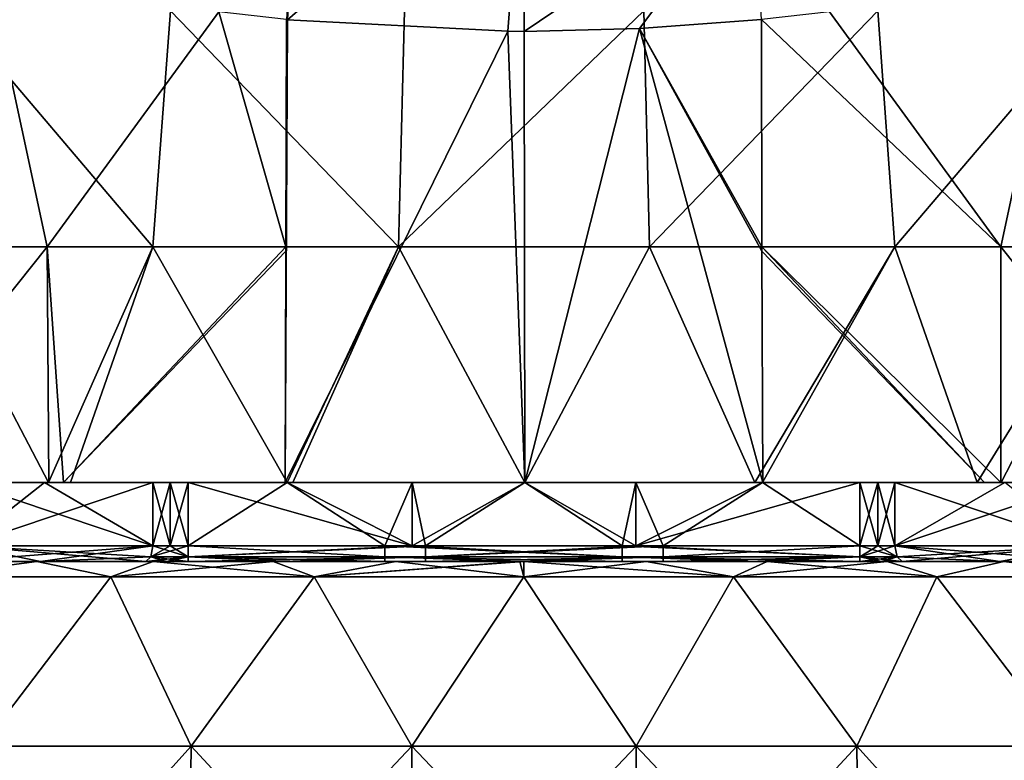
# Model space of a CAD drawing. Header units: millimetres. Extents: x -71 to 126, y -35 to 75.
# Tile 153 of 178: x 46 to 58, y 28 to 37. Entities that reach past the tile are written whole.
import ezdxf

# ---------------------------------------------------------------- set-up
doc = ezdxf.new("R2010")
doc.units = ezdxf.units.MM
doc.header["$LTSCALE"] = 52.536866
for name, color, linetype in [('102', 7, 'CONTINUOUS'), ('103', 7, 'CONTINUOUS'), ('105', 7, 'CONTINUOUS'), ('59', 7, 'CONTINUOUS'), ('60', 7, 'CONTINUOUS'), ('61', 7, 'CONTINUOUS'), ('62', 7, 'CONTINUOUS'), ('63', 7, 'CONTINUOUS'), ('64', 7, 'CONTINUOUS'), ('65', 7, 'CONTINUOUS'), ('66', 7, 'CONTINUOUS'), ('67', 7, 'CONTINUOUS'), ('68', 7, 'CONTINUOUS'), ('69', 7, 'CONTINUOUS'), ('70', 7, 'CONTINUOUS'), ('71', 7, 'CONTINUOUS'), ('72', 7, 'CONTINUOUS'), ('73', 7, 'CONTINUOUS'), ('74', 7, 'CONTINUOUS'), ('75', 7, 'CONTINUOUS'), ('76', 7, 'CONTINUOUS'), ('77', 7, 'CONTINUOUS'), ('78', 7, 'CONTINUOUS'), ('79', 7, 'CONTINUOUS'), ('80', 7, 'CONTINUOUS')]:
    doc.layers.add(name, color=color, linetype=linetype)

msp = doc.modelspace()

# ---------------------------------------------------------------- linework, layer by layer
at = {"layer": '102', "linetype": 'Continuous'}
for points in [[(42.965, 31.427, -11.974), (43.681, 31.427, -12.482), (46.005, 31.427, -11.11), (42.965, 31.427, -11.974)], [(42.965, 31.427, -11.974), (46.005, 31.427, -11.11), (43.002, 31.427, -9.74), (42.965, 31.427, -11.974)], [(45.996, 31.427, 13.746), (43.6, 31.427, 12.427), (42.966, 31.427, 11.975), (45.996, 31.427, 13.746)], [(45.996, 31.427, 13.746), (42.966, 31.427, 11.975), (46.005, 31.427, 11.114), (45.996, 31.427, 13.746)], [(42.966, 31.427, 11.975), (43.002, 31.427, 9.743), (46.005, 31.427, 11.114), (42.966, 31.427, 11.975)], [(45.943, 31.427, -8.576), (44.922, 31.427, -7.755), (43.002, 31.427, -9.74), (45.943, 31.427, -8.576)], [(46.005, 31.427, -11.11), (45.943, 31.427, -8.576), (43.002, 31.427, -9.74), (46.005, 31.427, -11.11)], [(44.922, 31.427, 7.755), (45.943, 31.427, 8.576), (43.002, 31.427, 7.555), (44.922, 31.427, 7.755)], [(45.943, 31.427, 8.576), (43.002, 31.427, 9.743), (43.002, 31.427, 7.555), (45.943, 31.427, 8.576)], [(43.002, 31.427, 9.743), (45.943, 31.427, 8.576), (46.005, 31.427, 11.114), (43.002, 31.427, 9.743)], [(43.681, 31.427, -12.482), (45.992, 31.427, -13.744), (46.005, 31.427, -11.11), (43.681, 31.427, -12.482)], [(47.311, 31.427, -9.395), (45.943, 31.427, -8.576), (46.005, 31.427, -11.11), (47.311, 31.427, -9.395)], [(45.943, 31.427, 8.576), (47.311, 31.427, 9.395), (46.005, 31.427, 11.114), (45.943, 31.427, 8.576)], [(45.992, 31.427, -13.744), (46.271, 31.427, -13.863), (49.008, 31.427, -12.096), (45.992, 31.427, -13.744)], [(45.992, 31.427, -13.744), (49.008, 31.427, -12.096), (46.005, 31.427, -11.11), (45.992, 31.427, -13.744)], [(46.181, 31.427, 13.825), (45.996, 31.427, 13.746), (48.982, 31.427, 14.693), (46.181, 31.427, 13.825)], [(45.996, 31.427, 13.746), (46.005, 31.427, 11.114), (49.008, 31.427, 12.098), (45.996, 31.427, 13.746)], [(48.982, 31.427, 14.693), (45.996, 31.427, 13.746), (49.008, 31.427, 12.098), (48.982, 31.427, 14.693)], [(49.008, 31.427, -9.5), (47.757, 31.427, -9.5), (46.005, 31.427, -11.11), (49.008, 31.427, -9.5)], [(49.008, 31.427, -12.096), (49.008, 31.427, -9.5), (46.005, 31.427, -11.11), (49.008, 31.427, -12.096)], [(47.757, 31.427, -9.5), (47.528, 31.427, -9.473), (46.005, 31.427, -11.11), (47.757, 31.427, -9.5)], [(47.528, 31.427, -9.473), (47.311, 31.427, -9.395), (46.005, 31.427, -11.11), (47.528, 31.427, -9.473)], [(47.311, 31.427, 9.395), (47.528, 31.427, 9.473), (46.005, 31.427, 11.114), (47.311, 31.427, 9.395)], [(47.528, 31.427, 9.473), (47.757, 31.427, 9.5), (46.005, 31.427, 11.114), (47.528, 31.427, 9.473)], [(46.005, 31.427, 11.114), (47.757, 31.427, 9.5), (49.008, 31.427, 12.098), (46.005, 31.427, 11.114)], [(46.271, 31.427, -13.863), (49.006, 31.427, -14.698), (49.008, 31.427, -12.096), (46.271, 31.427, -13.863)], [(47.757, 31.427, 9.5), (49.008, 31.427, 9.5), (49.008, 31.427, 12.098), (47.757, 31.427, 9.5)], [(48.982, 31.427, 14.693), (49.008, 31.427, 12.098), (52.011, 31.427, 12.249), (48.982, 31.427, 14.693)], [(52.011, 31.427, 15), (48.982, 31.427, 14.693), (52.011, 31.427, 12.249), (52.011, 31.427, 15)], [(49.006, 31.427, -14.698), (49.081, 31.427, -14.713), (52.011, 31.427, -12.249), (49.006, 31.427, -14.698)], [(49.006, 31.427, -14.698), (52.011, 31.427, -12.249), (49.008, 31.427, -12.096), (49.006, 31.427, -14.698)], [(52.011, 31.427, -9.5), (50.586, 31.427, -9.5), (49.008, 31.427, -12.096), (52.011, 31.427, -9.5)], [(52.011, 31.427, -12.249), (52.011, 31.427, -9.5), (49.008, 31.427, -12.096), (52.011, 31.427, -12.249)], [(50.586, 31.427, -9.5), (49.008, 31.427, -9.5), (49.008, 31.427, -12.096), (50.586, 31.427, -9.5)], [(49.008, 31.427, 9.5), (50.586, 31.427, 9.5), (52.011, 31.427, 12.249), (49.008, 31.427, 9.5)], [(49.008, 31.427, 12.098), (49.008, 31.427, 9.5), (52.011, 31.427, 12.249), (49.008, 31.427, 12.098)], [(49.081, 31.427, -14.713), (52.011, 31.427, -15), (52.011, 31.427, -12.249), (49.081, 31.427, -14.713)], [(50.586, 31.427, 9.5), (52.011, 31.427, 9.5), (52.011, 31.427, 12.249), (50.586, 31.427, 9.5)], [(55.014, 31.427, -9.5), (53.414, 31.427, -9.5), (52.011, 31.427, -12.249), (55.014, 31.427, -9.5)], [(55.014, 31.427, -12.092), (55.014, 31.427, -9.5), (52.011, 31.427, -12.249), (55.014, 31.427, -12.092)], [(53.414, 31.427, -9.5), (52.011, 31.427, -9.5), (52.011, 31.427, -12.249), (53.414, 31.427, -9.5)], [(52.011, 31.427, 9.5), (53.414, 31.427, 9.5), (55.014, 31.427, 12.097), (52.011, 31.427, 9.5)], [(52.011, 31.427, 9.5), (55.014, 31.427, 12.097), (52.011, 31.427, 12.249), (52.011, 31.427, 9.5)], [(52.011, 31.427, -15), (54.919, 31.427, -14.713), (55.016, 31.427, -14.693), (52.011, 31.427, -15)], [(52.011, 31.427, -15), (55.016, 31.427, -14.693), (52.011, 31.427, -12.249), (52.011, 31.427, -15)], [(55.016, 31.427, -14.693), (55.014, 31.427, -12.092), (52.011, 31.427, -12.249), (55.016, 31.427, -14.693)], [(55.014, 31.427, 12.097), (55.018, 31.427, 14.693), (52.011, 31.427, 12.249), (55.014, 31.427, 12.097)], [(55.018, 31.427, 14.693), (52.011, 31.427, 15), (52.011, 31.427, 12.249), (55.018, 31.427, 14.693)], [(53.414, 31.427, 9.5), (55.014, 31.427, 9.5), (55.014, 31.427, 12.097), (53.414, 31.427, 9.5)], [(56.243, 31.427, -9.5), (55.014, 31.427, -9.5), (55.014, 31.427, -12.092), (56.243, 31.427, -9.5)], [(58.017, 31.427, -11.096), (56.243, 31.427, -9.5), (55.014, 31.427, -12.092), (58.017, 31.427, -11.096)], [(55.014, 31.427, 9.5), (56.243, 31.427, 9.5), (58.017, 31.427, 11.101), (55.014, 31.427, 9.5)], [(55.014, 31.427, 9.5), (58.017, 31.427, 11.101), (55.014, 31.427, 12.097), (55.014, 31.427, 9.5)], [(57.819, 31.427, 13.825), (55.018, 31.427, 14.693), (55.014, 31.427, 12.097), (57.819, 31.427, 13.825)], [(55.016, 31.427, -14.693), (58.03, 31.427, -13.734), (55.014, 31.427, -12.092), (55.016, 31.427, -14.693)], [(58.03, 31.427, -13.734), (58.017, 31.427, -11.096), (55.014, 31.427, -12.092), (58.03, 31.427, -13.734)], [(58.026, 31.427, 13.736), (57.819, 31.427, 13.825), (55.014, 31.427, 12.097), (58.026, 31.427, 13.736)], [(58.017, 31.427, 11.101), (58.026, 31.427, 13.736), (55.014, 31.427, 12.097), (58.017, 31.427, 11.101)], [(55.016, 31.427, -14.693), (57.729, 31.427, -13.863), (58.03, 31.427, -13.734), (55.016, 31.427, -14.693)], [(56.472, 31.427, -9.473), (56.243, 31.427, -9.5), (58.017, 31.427, -11.096), (56.472, 31.427, -9.473)], [(56.243, 31.427, 9.5), (56.472, 31.427, 9.473), (58.017, 31.427, 11.101), (56.243, 31.427, 9.5)], [(56.472, 31.427, 9.473), (56.689, 31.427, 9.395), (58.017, 31.427, 11.101), (56.472, 31.427, 9.473)], [(56.689, 31.427, -9.395), (56.472, 31.427, -9.473), (58.017, 31.427, -11.096), (56.689, 31.427, -9.395)], [(56.689, 31.427, 9.395), (58.078, 31.427, 8.561), (58.017, 31.427, 11.101), (56.689, 31.427, 9.395)], [(58.078, 31.427, -8.561), (56.689, 31.427, -9.395), (58.017, 31.427, -11.096), (58.078, 31.427, -8.561)], [(58.017, 31.427, 11.101), (58.078, 31.427, 8.561), (61.02, 31.427, 9.715), (58.017, 31.427, 11.101)], [(61.02, 31.427, -9.712), (58.078, 31.427, -8.561), (58.017, 31.427, -11.096), (61.02, 31.427, -9.712)], [(58.03, 31.427, -13.734), (61.057, 31.427, -11.957), (58.017, 31.427, -11.096), (58.03, 31.427, -13.734)], [(61.057, 31.427, -11.957), (61.02, 31.427, -9.712), (58.017, 31.427, -11.096), (61.057, 31.427, -11.957)], [(61.056, 31.427, 11.958), (60.4, 31.427, 12.427), (58.017, 31.427, 11.101), (61.056, 31.427, 11.958)], [(61.056, 31.427, 11.958), (58.017, 31.427, 11.101), (61.02, 31.427, 9.715), (61.056, 31.427, 11.958)], [(60.4, 31.427, 12.427), (58.026, 31.427, 13.736), (58.017, 31.427, 11.101), (60.4, 31.427, 12.427)], [(58.03, 31.427, -13.734), (60.319, 31.427, -12.482), (61.057, 31.427, -11.957), (58.03, 31.427, -13.734)]]:
    msp.add_3dface(points, dxfattribs=at)
at = {"layer": '103', "linetype": 'Continuous'}
for points in [[(48.992, 34.352, 14.329), (48.982, 31.427, 14.693), (49.012, 37.275, 13.966), (48.992, 34.352, 14.329)], [(49.012, 37.275, 13.966), (48.982, 31.427, 14.693), (51.798, 37.129, 14.298), (49.012, 37.275, 13.966)], [(49, 37.277, 13.963), (48.992, 34.405, 14.322), (49.012, 37.275, 13.966), (49, 37.277, 13.963)], [(48.992, 34.405, 14.322), (48.992, 34.352, 14.329), (49.012, 37.275, 13.966), (48.992, 34.405, 14.322)], [(55.008, 34.405, 14.322), (55, 37.277, 13.963), (53.46, 37.164, 14.221), (55.008, 34.405, 14.322)], [(48.982, 31.427, 14.693), (52.011, 31.427, 15), (51.798, 37.129, 14.298), (48.982, 31.427, 14.693)], [(51.798, 37.129, 14.298), (52.011, 31.427, 15), (52.004, 37.128, 14.3), (51.798, 37.129, 14.298)], [(52.004, 37.128, 14.3), (52.011, 31.427, 15), (53.46, 37.164, 14.221), (52.004, 37.128, 14.3)], [(52.011, 31.427, 15), (55.018, 31.427, 14.693), (53.46, 37.164, 14.221), (52.011, 31.427, 15)], [(55.018, 31.427, 14.693), (55.008, 34.352, 14.329), (53.46, 37.164, 14.221), (55.018, 31.427, 14.693)], [(55.008, 34.352, 14.329), (55.008, 34.405, 14.322), (53.46, 37.164, 14.221), (55.008, 34.352, 14.329)]]:
    msp.add_3dface(points, dxfattribs=at)
at = {"layer": '105', "linetype": 'Continuous'}
for points in [[(49.012, 37.275, 13.966), (51.798, 37.129, 14.298), (52.008, 39.877, 14.744), (49.012, 37.275, 13.966)], [(49.012, 37.275, 13.966), (52.008, 39.877, 14.744), (49.103, 39.081, 14.097), (49.012, 37.275, 13.966)], [(51.798, 37.129, 14.298), (52.004, 37.128, 14.3), (52.008, 39.877, 14.744), (51.798, 37.129, 14.298)], [(52.008, 39.877, 14.744), (52.004, 37.128, 14.3), (54.897, 39.081, 14.097), (52.008, 39.877, 14.744)], [(49, 37.277, 13.963), (49.012, 37.275, 13.966), (49.103, 39.081, 14.097), (49, 37.277, 13.963)], [(52.004, 37.128, 14.3), (53.46, 37.164, 14.221), (54.897, 39.081, 14.097), (52.004, 37.128, 14.3)], [(53.46, 37.164, 14.221), (55, 37.277, 13.963), (54.897, 39.081, 14.097), (53.46, 37.164, 14.221)]]:
    msp.add_3dface(points, dxfattribs=at)
at = {"layer": '59', "linetype": 'Continuous'}
for points in [[(42.865, 30.427, -11.973), (42.943, 30.427, -9.807), (45.946, 30.427, -11.068), (42.865, 30.427, -11.973)], [(44.469, 30.427, -13.041), (42.865, 30.427, -11.973), (45.846, 30.427, -13.745), (44.469, 30.427, -13.041)], [(45.846, 30.427, -13.745), (42.865, 30.427, -11.973), (45.946, 30.427, -11.068), (45.846, 30.427, -13.745)], [(42.943, 30.427, 9.807), (42.865, 30.427, 11.973), (45.946, 30.427, 11.068), (42.943, 30.427, 9.807)], [(45.946, 30.427, 11.068), (42.865, 30.427, 11.973), (44.469, 30.427, 13.041), (45.946, 30.427, 11.068)], [(42.943, 30.427, -9.807), (42.943, 30.427, -7.744), (45.889, 30.427, -8.783), (42.943, 30.427, -9.807)], [(45.946, 30.427, -11.068), (42.943, 30.427, -9.807), (45.889, 30.427, -8.783), (45.946, 30.427, -11.068)], [(45.889, 30.427, -8.783), (42.943, 30.427, -7.744), (44.787, 30.427, -7.903), (45.889, 30.427, -8.783)], [(42.943, 30.427, 9.807), (45.946, 30.427, 11.068), (45.889, 30.427, 8.783), (42.943, 30.427, 9.807)], [(42.943, 30.427, 9.807), (45.889, 30.427, 8.783), (44.787, 30.427, 7.903), (42.943, 30.427, 9.807)], [(45.846, 30.427, 13.745), (45.946, 30.427, 11.068), (44.469, 30.427, 13.041), (45.846, 30.427, 13.745)], [(45.846, 30.427, -13.745), (45.946, 30.427, -11.068), (48.949, 30.427, -11.971), (45.846, 30.427, -13.745)], [(47.313, 30.427, -14.312), (45.846, 30.427, -13.745), (48.83, 30.427, -14.722), (47.313, 30.427, -14.312)], [(48.83, 30.427, -14.722), (45.846, 30.427, -13.745), (48.949, 30.427, -11.971), (48.83, 30.427, -14.722)], [(48.83, 30.427, 14.722), (48.949, 30.427, 11.971), (45.846, 30.427, 13.745), (48.83, 30.427, 14.722)], [(47.313, 30.427, 14.312), (48.83, 30.427, 14.722), (45.846, 30.427, 13.745), (47.313, 30.427, 14.312)], [(45.846, 30.427, 13.745), (48.949, 30.427, 11.971), (45.946, 30.427, 11.068), (45.846, 30.427, 13.745)], [(45.946, 30.427, -11.068), (45.889, 30.427, -8.783), (47.221, 30.427, -9.574), (45.946, 30.427, -11.068)], [(45.889, 30.427, 8.783), (45.946, 30.427, 11.068), (47.221, 30.427, 9.574), (45.889, 30.427, 8.783)], [(48.949, 30.427, -11.971), (45.946, 30.427, -11.068), (47.757, 30.427, -9.7), (48.949, 30.427, -11.971)], [(47.757, 30.427, -9.7), (45.946, 30.427, -11.068), (47.482, 30.427, -9.668), (47.757, 30.427, -9.7)], [(47.482, 30.427, -9.668), (45.946, 30.427, -11.068), (47.221, 30.427, -9.574), (47.482, 30.427, -9.668)], [(48.949, 30.427, 11.971), (48.949, 30.427, 9.7), (45.946, 30.427, 11.068), (48.949, 30.427, 11.971)], [(45.946, 30.427, 11.068), (48.949, 30.427, 9.7), (47.757, 30.427, 9.7), (45.946, 30.427, 11.068)], [(47.221, 30.427, 9.574), (45.946, 30.427, 11.068), (47.482, 30.427, 9.668), (47.221, 30.427, 9.574)], [(47.482, 30.427, 9.668), (45.946, 30.427, 11.068), (47.757, 30.427, 9.7), (47.482, 30.427, 9.668)], [(48.949, 30.427, -9.7), (48.949, 30.427, -11.971), (47.757, 30.427, -9.7), (48.949, 30.427, -9.7)], [(48.83, 30.427, -14.722), (48.949, 30.427, -11.971), (51.952, 30.427, -12.373), (48.83, 30.427, -14.722)], [(50.38, 30.427, -14.972), (48.83, 30.427, -14.722), (51.95, 30.427, -15.06), (50.38, 30.427, -14.972)], [(51.95, 30.427, -15.06), (48.83, 30.427, -14.722), (51.952, 30.427, -12.373), (51.95, 30.427, -15.06)], [(50.38, 30.427, 14.972), (51.952, 30.427, 12.373), (48.83, 30.427, 14.722), (50.38, 30.427, 14.972)], [(48.83, 30.427, 14.722), (51.952, 30.427, 12.373), (48.949, 30.427, 11.971), (48.83, 30.427, 14.722)], [(48.949, 30.427, -11.971), (48.949, 30.427, -9.7), (51.952, 30.427, -12.373), (48.949, 30.427, -11.971)], [(51.952, 30.427, -12.373), (48.949, 30.427, -9.7), (50.24, 30.427, -9.7), (51.952, 30.427, -12.373)], [(51.952, 30.427, 12.373), (51.952, 30.427, 9.7), (48.949, 30.427, 11.971), (51.952, 30.427, 12.373)], [(48.949, 30.427, 11.971), (51.952, 30.427, 9.7), (50.757, 30.427, 9.7), (48.949, 30.427, 11.971)], [(48.949, 30.427, 9.7), (48.949, 30.427, 11.971), (50.757, 30.427, 9.7), (48.949, 30.427, 9.7)], [(51.952, 30.427, -9.7), (51.952, 30.427, -12.373), (50.24, 30.427, -9.7), (51.952, 30.427, -9.7)], [(51.95, 30.427, 15.06), (51.952, 30.427, 12.373), (50.38, 30.427, 14.972), (51.95, 30.427, 15.06)], [(51.95, 30.427, -15.06), (51.952, 30.427, -12.373), (53.545, 30.427, -14.98), (51.95, 30.427, -15.06)], [(52, 30.427, -15.06), (51.95, 30.427, -15.06), (53.545, 30.427, -14.98), (52, 30.427, -15.06)], [(53.545, 30.427, 14.98), (55.073, 30.427, 14.743), (51.95, 30.427, 15.06), (53.545, 30.427, 14.98)], [(51.95, 30.427, 15.06), (55.073, 30.427, 14.743), (51.952, 30.427, 12.373), (51.95, 30.427, 15.06)], [(52, 30.427, 15.06), (53.545, 30.427, 14.98), (51.95, 30.427, 15.06), (52, 30.427, 15.06)], [(51.952, 30.427, -12.373), (51.952, 30.427, -9.7), (54.955, 30.427, -11.984), (51.952, 30.427, -12.373)], [(53.545, 30.427, -14.98), (51.952, 30.427, -12.373), (55.073, 30.427, -14.743), (53.545, 30.427, -14.98)], [(55.073, 30.427, -14.743), (51.952, 30.427, -12.373), (54.955, 30.427, -11.984), (55.073, 30.427, -14.743)], [(54.955, 30.427, -11.984), (51.952, 30.427, -9.7), (53.243, 30.427, -9.7), (54.955, 30.427, -11.984)], [(55.073, 30.427, 14.743), (54.955, 30.427, 11.984), (51.952, 30.427, 12.373), (55.073, 30.427, 14.743)], [(54.955, 30.427, 11.984), (54.955, 30.427, 9.7), (51.952, 30.427, 12.373), (54.955, 30.427, 11.984)], [(51.952, 30.427, 12.373), (54.955, 30.427, 9.7), (53.76, 30.427, 9.7), (51.952, 30.427, 12.373)], [(51.952, 30.427, 9.7), (51.952, 30.427, 12.373), (53.76, 30.427, 9.7), (51.952, 30.427, 9.7)], [(54.955, 30.427, -9.7), (54.955, 30.427, -11.984), (53.243, 30.427, -9.7), (54.955, 30.427, -9.7)], [(55.073, 30.427, -14.743), (54.955, 30.427, -11.984), (58.063, 30.427, -13.785), (55.073, 30.427, -14.743)], [(54.955, 30.427, -11.984), (54.955, 30.427, -9.7), (57.958, 30.427, -11.113), (54.955, 30.427, -11.984)], [(58.063, 30.427, -13.785), (54.955, 30.427, -11.984), (57.958, 30.427, -11.113), (58.063, 30.427, -13.785)], [(57.958, 30.427, -11.113), (54.955, 30.427, -9.7), (56.243, 30.427, -9.7), (57.958, 30.427, -11.113)], [(58.063, 30.427, 13.785), (57.958, 30.427, 11.113), (54.955, 30.427, 11.984), (58.063, 30.427, 13.785)], [(55.073, 30.427, 14.743), (58.063, 30.427, 13.785), (54.955, 30.427, 11.984), (55.073, 30.427, 14.743)], [(54.955, 30.427, 11.984), (57.958, 30.427, 11.113), (56.243, 30.427, 9.7), (54.955, 30.427, 11.984)], [(54.955, 30.427, 9.7), (54.955, 30.427, 11.984), (56.243, 30.427, 9.7), (54.955, 30.427, 9.7)], [(56.592, 30.427, -14.342), (55.073, 30.427, -14.743), (58.063, 30.427, -13.785), (56.592, 30.427, -14.342)], [(56.592, 30.427, 14.342), (58.063, 30.427, 13.785), (55.073, 30.427, 14.743), (56.592, 30.427, 14.342)], [(56.518, 30.427, -9.668), (57.958, 30.427, -11.113), (56.243, 30.427, -9.7), (56.518, 30.427, -9.668)], [(56.243, 30.427, 9.7), (57.958, 30.427, 11.113), (56.518, 30.427, 9.668), (56.243, 30.427, 9.7)], [(56.779, 30.427, -9.574), (57.958, 30.427, -11.113), (56.518, 30.427, -9.668), (56.779, 30.427, -9.574)], [(56.518, 30.427, 9.668), (57.958, 30.427, 11.113), (56.779, 30.427, 9.574), (56.518, 30.427, 9.668)], [(58.016, 30.427, -8.849), (57.958, 30.427, -11.113), (56.779, 30.427, -9.574), (58.016, 30.427, -8.849)], [(57.958, 30.427, 11.113), (58.016, 30.427, 8.849), (56.779, 30.427, 9.574), (57.958, 30.427, 11.113)], [(58.063, 30.427, -13.785), (57.958, 30.427, -11.113), (59.531, 30.427, -13.041), (58.063, 30.427, -13.785)], [(57.958, 30.427, -11.113), (58.016, 30.427, -8.849), (60.961, 30.427, -9.894), (57.958, 30.427, -11.113)], [(59.531, 30.427, -13.041), (57.958, 30.427, -11.113), (61.039, 30.427, -12.045), (59.531, 30.427, -13.041)], [(61.039, 30.427, -12.045), (57.958, 30.427, -11.113), (60.961, 30.427, -9.894), (61.039, 30.427, -12.045)], [(61.039, 30.427, 12.045), (60.961, 30.427, 9.894), (57.958, 30.427, 11.113), (61.039, 30.427, 12.045)], [(58.063, 30.427, 13.785), (61.039, 30.427, 12.045), (57.958, 30.427, 11.113), (58.063, 30.427, 13.785)], [(57.958, 30.427, 11.113), (60.961, 30.427, 9.894), (58.016, 30.427, 8.849), (57.958, 30.427, 11.113)], [(60.961, 30.427, -9.894), (58.016, 30.427, -8.849), (59.213, 30.427, -7.903), (60.961, 30.427, -9.894)], [(60.961, 30.427, 9.894), (60.961, 30.427, 7.845), (58.016, 30.427, 8.849), (60.961, 30.427, 9.894)], [(58.016, 30.427, 8.849), (60.961, 30.427, 7.845), (59.213, 30.427, 7.903), (58.016, 30.427, 8.849)], [(59.531, 30.427, 13.041), (61.039, 30.427, 12.045), (58.063, 30.427, 13.785), (59.531, 30.427, 13.041)]]:
    msp.add_3dface(points, dxfattribs=at)
at = {"layer": '60', "linetype": 'Continuous'}
for points in [[(46.781, 30.237, 14.339), (44.37, 30.237, 13.215), (45.151, 28.094, 13.754), (46.781, 30.237, 14.339)], [(47.795, 28.094, 14.779), (46.781, 30.237, 14.339), (45.151, 28.094, 13.754), (47.795, 28.094, 14.779)], [(49.35, 30.237, 15.028), (46.781, 30.237, 14.339), (47.795, 28.094, 14.779), (49.35, 30.237, 15.028)], [(50.582, 28.094, 15.3), (49.35, 30.237, 15.028), (47.795, 28.094, 14.779), (50.582, 28.094, 15.3)], [(52, 30.237, 15.259), (49.35, 30.237, 15.028), (50.582, 28.094, 15.3), (52, 30.237, 15.259)], [(53.418, 28.094, 15.3), (52, 30.237, 15.259), (50.582, 28.094, 15.3), (53.418, 28.094, 15.3)], [(54.65, 30.237, 15.028), (52, 30.237, 15.259), (53.418, 28.094, 15.3), (54.65, 30.237, 15.028)], [(56.205, 28.094, 14.779), (54.65, 30.237, 15.028), (53.418, 28.094, 15.3), (56.205, 28.094, 14.779)], [(57.219, 30.237, 14.339), (54.65, 30.237, 15.028), (56.205, 28.094, 14.779), (57.219, 30.237, 14.339)], [(58.849, 28.094, 13.754), (57.219, 30.237, 14.339), (56.205, 28.094, 14.779), (58.849, 28.094, 13.754)], [(59.63, 30.237, 13.215), (57.219, 30.237, 14.339), (58.849, 28.094, 13.754), (59.63, 30.237, 13.215)], [(47.755, 25.094, 14.921), (45.151, 28.094, 13.754), (45.085, 25.094, 13.887), (47.755, 25.094, 14.921)], [(47.795, 28.094, 14.779), (45.151, 28.094, 13.754), (47.755, 25.094, 14.921), (47.795, 28.094, 14.779)], [(50.569, 25.094, 15.447), (47.795, 28.094, 14.779), (47.755, 25.094, 14.921), (50.569, 25.094, 15.447)], [(50.582, 28.094, 15.3), (47.795, 28.094, 14.779), (50.569, 25.094, 15.447), (50.582, 28.094, 15.3)], [(53.431, 25.094, 15.447), (50.582, 28.094, 15.3), (50.569, 25.094, 15.447), (53.431, 25.094, 15.447)], [(53.418, 28.094, 15.3), (50.582, 28.094, 15.3), (53.431, 25.094, 15.447), (53.418, 28.094, 15.3)], [(56.205, 28.094, 14.779), (53.418, 28.094, 15.3), (56.245, 25.094, 14.921), (56.205, 28.094, 14.779)], [(56.245, 25.094, 14.921), (53.418, 28.094, 15.3), (53.431, 25.094, 15.447), (56.245, 25.094, 14.921)], [(58.849, 28.094, 13.754), (56.205, 28.094, 14.779), (58.915, 25.094, 13.887), (58.849, 28.094, 13.754)], [(58.915, 25.094, 13.887), (56.205, 28.094, 14.779), (56.245, 25.094, 14.921), (58.915, 25.094, 13.887)]]:
    msp.add_3dface(points, dxfattribs=at)
at = {"layer": '61', "linetype": 'Continuous'}
for points in [[(44.37, 30.237, -13.215), (46.781, 30.237, -14.339), (45.151, 28.094, -13.754), (44.37, 30.237, -13.215)], [(45.151, 28.094, -13.754), (46.781, 30.237, -14.339), (47.795, 28.094, -14.779), (45.151, 28.094, -13.754)], [(46.781, 30.237, -14.339), (49.35, 30.237, -15.028), (47.795, 28.094, -14.779), (46.781, 30.237, -14.339)], [(47.795, 28.094, -14.779), (49.35, 30.237, -15.028), (50.582, 28.094, -15.3), (47.795, 28.094, -14.779)], [(49.35, 30.237, -15.028), (52, 30.237, -15.259), (50.582, 28.094, -15.3), (49.35, 30.237, -15.028)], [(50.582, 28.094, -15.3), (52, 30.237, -15.259), (53.418, 28.094, -15.3), (50.582, 28.094, -15.3)], [(52, 30.237, -15.259), (54.65, 30.237, -15.028), (53.418, 28.094, -15.3), (52, 30.237, -15.259)], [(53.418, 28.094, -15.3), (54.65, 30.237, -15.028), (56.205, 28.094, -14.779), (53.418, 28.094, -15.3)], [(54.65, 30.237, -15.028), (57.219, 30.237, -14.339), (56.205, 28.094, -14.779), (54.65, 30.237, -15.028)], [(56.205, 28.094, -14.779), (57.219, 30.237, -14.339), (58.849, 28.094, -13.754), (56.205, 28.094, -14.779)], [(57.219, 30.237, -14.339), (59.63, 30.237, -13.215), (58.849, 28.094, -13.754), (57.219, 30.237, -14.339)], [(45.151, 28.094, -13.754), (47.795, 28.094, -14.779), (45.085, 25.094, -13.887), (45.151, 28.094, -13.754)], [(45.085, 25.094, -13.887), (47.795, 28.094, -14.779), (47.755, 25.094, -14.921), (45.085, 25.094, -13.887)], [(47.795, 28.094, -14.779), (50.582, 28.094, -15.3), (47.755, 25.094, -14.921), (47.795, 28.094, -14.779)], [(47.755, 25.094, -14.921), (50.582, 28.094, -15.3), (50.569, 25.094, -15.447), (47.755, 25.094, -14.921)], [(50.582, 28.094, -15.3), (53.418, 28.094, -15.3), (50.569, 25.094, -15.447), (50.582, 28.094, -15.3)], [(50.569, 25.094, -15.447), (53.418, 28.094, -15.3), (53.431, 25.094, -15.447), (50.569, 25.094, -15.447)], [(53.418, 28.094, -15.3), (56.205, 28.094, -14.779), (53.431, 25.094, -15.447), (53.418, 28.094, -15.3)], [(53.431, 25.094, -15.447), (56.205, 28.094, -14.779), (56.245, 25.094, -14.921), (53.431, 25.094, -15.447)], [(56.205, 28.094, -14.779), (58.849, 28.094, -13.754), (56.245, 25.094, -14.921), (56.205, 28.094, -14.779)], [(56.245, 25.094, -14.921), (58.849, 28.094, -13.754), (58.915, 25.094, -13.887), (56.245, 25.094, -14.921)]]:
    msp.add_3dface(points, dxfattribs=at)
at = {"layer": '62', "linetype": 'Continuous'}
for points in [[(45.846, 30.427, 13.745), (44.469, 30.427, 13.041), (44.37, 30.237, 13.215), (45.846, 30.427, 13.745)], [(45.846, 30.427, 13.745), (44.37, 30.237, 13.215), (46.781, 30.237, 14.339), (45.846, 30.427, 13.745)], [(47.313, 30.427, 14.312), (45.846, 30.427, 13.745), (46.781, 30.237, 14.339), (47.313, 30.427, 14.312)], [(47.313, 30.427, 14.312), (46.781, 30.237, 14.339), (49.35, 30.237, 15.028), (47.313, 30.427, 14.312)], [(48.83, 30.427, 14.722), (47.313, 30.427, 14.312), (49.35, 30.237, 15.028), (48.83, 30.427, 14.722)], [(50.38, 30.427, 14.972), (48.83, 30.427, 14.722), (49.35, 30.237, 15.028), (50.38, 30.427, 14.972)], [(50.38, 30.427, 14.972), (49.35, 30.237, 15.028), (52, 30.237, 15.259), (50.38, 30.427, 14.972)], [(51.95, 30.427, 15.06), (50.38, 30.427, 14.972), (52, 30.237, 15.259), (51.95, 30.427, 15.06)], [(52, 30.427, 15.06), (51.95, 30.427, 15.06), (52, 30.237, 15.259), (52, 30.427, 15.06)], [(53.545, 30.427, 14.98), (52, 30.427, 15.06), (54.65, 30.237, 15.028), (53.545, 30.427, 14.98)], [(52, 30.427, 15.06), (52, 30.237, 15.259), (54.65, 30.237, 15.028), (52, 30.427, 15.06)], [(55.073, 30.427, 14.743), (53.545, 30.427, 14.98), (54.65, 30.237, 15.028), (55.073, 30.427, 14.743)], [(55.073, 30.427, 14.743), (54.65, 30.237, 15.028), (57.219, 30.237, 14.339), (55.073, 30.427, 14.743)], [(56.592, 30.427, 14.342), (55.073, 30.427, 14.743), (57.219, 30.237, 14.339), (56.592, 30.427, 14.342)], [(58.063, 30.427, 13.785), (56.592, 30.427, 14.342), (57.219, 30.237, 14.339), (58.063, 30.427, 13.785)], [(58.063, 30.427, 13.785), (57.219, 30.237, 14.339), (59.63, 30.237, 13.215), (58.063, 30.427, 13.785)], [(59.531, 30.427, 13.041), (58.063, 30.427, 13.785), (59.63, 30.237, 13.215), (59.531, 30.427, 13.041)]]:
    msp.add_3dface(points, dxfattribs=at)
at = {"layer": '63', "linetype": 'Continuous'}
for points in [[(44.469, 30.427, -13.041), (45.846, 30.427, -13.745), (44.37, 30.237, -13.215), (44.469, 30.427, -13.041)], [(45.846, 30.427, -13.745), (46.781, 30.237, -14.339), (44.37, 30.237, -13.215), (45.846, 30.427, -13.745)], [(45.846, 30.427, -13.745), (47.313, 30.427, -14.312), (46.781, 30.237, -14.339), (45.846, 30.427, -13.745)], [(47.313, 30.427, -14.312), (48.83, 30.427, -14.722), (46.781, 30.237, -14.339), (47.313, 30.427, -14.312)], [(48.83, 30.427, -14.722), (49.35, 30.237, -15.028), (46.781, 30.237, -14.339), (48.83, 30.427, -14.722)], [(48.83, 30.427, -14.722), (50.38, 30.427, -14.972), (49.35, 30.237, -15.028), (48.83, 30.427, -14.722)], [(50.38, 30.427, -14.972), (51.95, 30.427, -15.06), (49.35, 30.237, -15.028), (50.38, 30.427, -14.972)], [(51.95, 30.427, -15.06), (52, 30.427, -15.06), (49.35, 30.237, -15.028), (51.95, 30.427, -15.06)], [(52, 30.427, -15.06), (52, 30.237, -15.259), (49.35, 30.237, -15.028), (52, 30.427, -15.06)], [(52, 30.427, -15.06), (53.545, 30.427, -14.98), (52, 30.237, -15.259), (52, 30.427, -15.06)], [(53.545, 30.427, -14.98), (54.65, 30.237, -15.028), (52, 30.237, -15.259), (53.545, 30.427, -14.98)], [(53.545, 30.427, -14.98), (55.073, 30.427, -14.743), (54.65, 30.237, -15.028), (53.545, 30.427, -14.98)], [(55.073, 30.427, -14.743), (56.592, 30.427, -14.342), (54.65, 30.237, -15.028), (55.073, 30.427, -14.743)], [(56.592, 30.427, -14.342), (57.219, 30.237, -14.339), (54.65, 30.237, -15.028), (56.592, 30.427, -14.342)], [(56.592, 30.427, -14.342), (58.063, 30.427, -13.785), (57.219, 30.237, -14.339), (56.592, 30.427, -14.342)], [(58.063, 30.427, -13.785), (59.63, 30.237, -13.215), (57.219, 30.237, -14.339), (58.063, 30.427, -13.785)], [(58.063, 30.427, -13.785), (59.531, 30.427, -13.041), (59.63, 30.237, -13.215), (58.063, 30.427, -13.785)]]:
    msp.add_3dface(points, dxfattribs=at)
at = {"layer": '64', "linetype": 'Continuous'}
for points in [[(47.757, 31.427, -9.5), (49.008, 31.427, -9.5), (47.757, 30.627, -9.5), (47.757, 31.427, -9.5)], [(47.757, 30.627, -9.5), (49.008, 31.427, -9.5), (50.24, 30.627, -9.5), (47.757, 30.627, -9.5)], [(49.008, 31.427, -9.5), (50.586, 31.427, -9.5), (50.24, 30.627, -9.5), (49.008, 31.427, -9.5)], [(50.24, 30.627, -9.5), (50.586, 31.427, -9.5), (50.586, 30.627, -9.5), (50.24, 30.627, -9.5)], [(50.586, 31.427, -9.5), (52.011, 31.427, -9.5), (50.586, 30.627, -9.5), (50.586, 31.427, -9.5)], [(50.586, 30.627, -9.5), (52.011, 31.427, -9.5), (53.243, 30.627, -9.5), (50.586, 30.627, -9.5)], [(52.011, 31.427, -9.5), (53.414, 31.427, -9.5), (53.243, 30.627, -9.5), (52.011, 31.427, -9.5)], [(53.243, 30.627, -9.5), (53.414, 31.427, -9.5), (53.414, 30.627, -9.5), (53.243, 30.627, -9.5)], [(55.014, 31.427, -9.5), (56.243, 31.427, -9.5), (53.414, 30.627, -9.5), (55.014, 31.427, -9.5)], [(53.414, 30.627, -9.5), (56.243, 31.427, -9.5), (56.243, 30.627, -9.5), (53.414, 30.627, -9.5)], [(53.414, 31.427, -9.5), (55.014, 31.427, -9.5), (53.414, 30.627, -9.5), (53.414, 31.427, -9.5)]]:
    msp.add_3dface(points, dxfattribs=at)
at = {"layer": '65', "linetype": 'Continuous'}
for points in [[(45.943, 31.427, -8.576), (47.311, 31.427, -9.395), (44.921, 30.627, -7.755), (45.943, 31.427, -8.576)], [(44.921, 30.627, -7.755), (47.311, 31.427, -9.395), (47.311, 30.627, -9.395), (44.921, 30.627, -7.755)], [(44.922, 31.427, -7.755), (45.943, 31.427, -8.576), (44.921, 30.627, -7.755), (44.922, 31.427, -7.755)], [(47.311, 30.627, 9.395), (44.922, 31.427, 7.755), (44.921, 30.627, 7.755), (47.311, 30.627, 9.395)], [(45.943, 31.427, 8.576), (44.922, 31.427, 7.755), (47.311, 30.627, 9.395), (45.943, 31.427, 8.576)], [(47.311, 31.427, 9.395), (45.943, 31.427, 8.576), (47.311, 30.627, 9.395), (47.311, 31.427, 9.395)]]:
    msp.add_3dface(points, dxfattribs=at)
at = {"layer": '66', "linetype": 'Continuous'}
for points in [[(49.008, 31.427, 9.5), (47.757, 31.427, 9.5), (50.586, 30.627, 9.5), (49.008, 31.427, 9.5)], [(50.586, 30.627, 9.5), (47.757, 31.427, 9.5), (47.757, 30.627, 9.5), (50.586, 30.627, 9.5)], [(50.586, 31.427, 9.5), (49.008, 31.427, 9.5), (50.586, 30.627, 9.5), (50.586, 31.427, 9.5)], [(52.011, 31.427, 9.5), (50.586, 31.427, 9.5), (50.757, 30.627, 9.5), (52.011, 31.427, 9.5)], [(50.757, 30.627, 9.5), (50.586, 31.427, 9.5), (50.586, 30.627, 9.5), (50.757, 30.627, 9.5)], [(53.414, 30.627, 9.5), (52.011, 31.427, 9.5), (50.757, 30.627, 9.5), (53.414, 30.627, 9.5)], [(53.414, 31.427, 9.5), (52.011, 31.427, 9.5), (53.414, 30.627, 9.5), (53.414, 31.427, 9.5)], [(55.014, 31.427, 9.5), (53.414, 31.427, 9.5), (53.76, 30.627, 9.5), (55.014, 31.427, 9.5)], [(53.76, 30.627, 9.5), (53.414, 31.427, 9.5), (53.414, 30.627, 9.5), (53.76, 30.627, 9.5)], [(56.243, 30.627, 9.5), (55.014, 31.427, 9.5), (53.76, 30.627, 9.5), (56.243, 30.627, 9.5)], [(56.243, 31.427, 9.5), (55.014, 31.427, 9.5), (56.243, 30.627, 9.5), (56.243, 31.427, 9.5)]]:
    msp.add_3dface(points, dxfattribs=at)
at = {"layer": '67', "linetype": 'Continuous'}
for points in [[(58.078, 31.427, 8.561), (56.689, 31.427, 9.395), (59.079, 30.627, 7.755), (58.078, 31.427, 8.561)], [(59.079, 30.627, 7.755), (56.689, 31.427, 9.395), (56.689, 30.627, 9.395), (59.079, 30.627, 7.755)], [(58.078, 31.427, -8.561), (59.078, 31.427, -7.755), (56.689, 30.627, -9.395), (58.078, 31.427, -8.561)], [(56.689, 30.627, -9.395), (59.078, 31.427, -7.755), (59.079, 30.627, -7.755), (56.689, 30.627, -9.395)], [(56.689, 31.427, -9.395), (58.078, 31.427, -8.561), (56.689, 30.627, -9.395), (56.689, 31.427, -9.395)]]:
    msp.add_3dface(points, dxfattribs=at)
at = {"layer": '68', "linetype": 'Continuous'}
for points in [[(47.311, 31.427, 9.395), (47.311, 30.627, 9.395), (47.528, 30.627, 9.473), (47.311, 31.427, 9.395)], [(47.311, 31.427, 9.395), (47.528, 30.627, 9.473), (47.528, 31.427, 9.473), (47.311, 31.427, 9.395)], [(47.757, 30.627, 9.5), (47.757, 31.427, 9.5), (47.528, 31.427, 9.473), (47.757, 30.627, 9.5)], [(47.528, 30.627, 9.473), (47.757, 30.627, 9.5), (47.528, 31.427, 9.473), (47.528, 30.627, 9.473)]]:
    msp.add_3dface(points, dxfattribs=at)
at = {"layer": '69', "linetype": 'Continuous'}
for points in [[(56.243, 31.427, 9.5), (56.243, 30.627, 9.5), (56.472, 30.627, 9.473), (56.243, 31.427, 9.5)], [(56.243, 31.427, 9.5), (56.472, 30.627, 9.473), (56.472, 31.427, 9.473), (56.243, 31.427, 9.5)], [(56.689, 30.627, 9.395), (56.689, 31.427, 9.395), (56.472, 31.427, 9.473), (56.689, 30.627, 9.395)], [(56.472, 30.627, 9.473), (56.689, 30.627, 9.395), (56.472, 31.427, 9.473), (56.472, 30.627, 9.473)]]:
    msp.add_3dface(points, dxfattribs=at)
at = {"layer": '70', "linetype": 'Continuous'}
for points in [[(56.243, 30.627, -9.5), (56.243, 31.427, -9.5), (56.472, 31.427, -9.473), (56.243, 30.627, -9.5)], [(56.472, 30.627, -9.473), (56.243, 30.627, -9.5), (56.472, 31.427, -9.473), (56.472, 30.627, -9.473)], [(56.689, 31.427, -9.395), (56.689, 30.627, -9.395), (56.472, 30.627, -9.473), (56.689, 31.427, -9.395)], [(56.689, 31.427, -9.395), (56.472, 30.627, -9.473), (56.472, 31.427, -9.473), (56.689, 31.427, -9.395)]]:
    msp.add_3dface(points, dxfattribs=at)
at = {"layer": '71', "linetype": 'Continuous'}
for points in [[(47.311, 30.627, -9.395), (47.311, 31.427, -9.395), (47.528, 31.427, -9.473), (47.311, 30.627, -9.395)], [(47.528, 30.627, -9.473), (47.311, 30.627, -9.395), (47.528, 31.427, -9.473), (47.528, 30.627, -9.473)], [(47.757, 31.427, -9.5), (47.757, 30.627, -9.5), (47.528, 30.627, -9.473), (47.757, 31.427, -9.5)], [(47.757, 31.427, -9.5), (47.528, 30.627, -9.473), (47.528, 31.427, -9.473), (47.757, 31.427, -9.5)]]:
    msp.add_3dface(points, dxfattribs=at)
at = {"layer": '72', "linetype": 'Continuous'}
for points in [[(58.016, 30.427, 8.849), (59.213, 30.427, 7.903), (56.689, 30.627, 9.395), (58.016, 30.427, 8.849)], [(58.016, 30.427, 8.849), (56.689, 30.627, 9.395), (56.715, 30.486, 9.447), (58.016, 30.427, 8.849)], [(59.213, 30.427, 7.903), (59.079, 30.627, 7.755), (56.689, 30.627, 9.395), (59.213, 30.427, 7.903)], [(56.689, 30.627, -9.395), (59.079, 30.627, -7.755), (56.715, 30.486, -9.447), (56.689, 30.627, -9.395)], [(59.079, 30.627, -7.755), (56.779, 30.427, -9.574), (56.715, 30.486, -9.447), (59.079, 30.627, -7.755)], [(58.016, 30.427, -8.849), (56.779, 30.427, -9.574), (59.079, 30.627, -7.755), (58.016, 30.427, -8.849)], [(59.213, 30.427, -7.903), (58.016, 30.427, -8.849), (59.079, 30.627, -7.755), (59.213, 30.427, -7.903)], [(56.779, 30.427, 9.574), (58.016, 30.427, 8.849), (56.715, 30.486, 9.447), (56.779, 30.427, 9.574)]]:
    msp.add_3dface(points, dxfattribs=at)
at = {"layer": '73', "linetype": 'Continuous'}
for points in [[(56.472, 30.627, 9.473), (56.243, 30.627, 9.5), (56.243, 30.486, 9.559), (56.472, 30.627, 9.473)], [(56.689, 30.627, 9.395), (56.472, 30.627, 9.473), (56.243, 30.486, 9.559), (56.689, 30.627, 9.395)], [(56.715, 30.486, 9.447), (56.689, 30.627, 9.395), (56.243, 30.486, 9.559), (56.715, 30.486, 9.447)], [(56.243, 30.427, 9.7), (56.518, 30.427, 9.668), (56.715, 30.486, 9.447), (56.243, 30.427, 9.7)], [(56.243, 30.427, 9.7), (56.715, 30.486, 9.447), (56.243, 30.486, 9.559), (56.243, 30.427, 9.7)], [(56.518, 30.427, 9.668), (56.779, 30.427, 9.574), (56.715, 30.486, 9.447), (56.518, 30.427, 9.668)]]:
    msp.add_3dface(points, dxfattribs=at)
at = {"layer": '74', "linetype": 'Continuous'}
for points in [[(50.757, 30.627, 9.5), (50.586, 30.627, 9.5), (47.757, 30.486, 9.559), (50.757, 30.627, 9.5)], [(50.757, 30.627, 9.5), (47.757, 30.486, 9.559), (50.757, 30.486, 9.559), (50.757, 30.627, 9.5)], [(50.586, 30.627, 9.5), (47.757, 30.627, 9.5), (47.757, 30.486, 9.559), (50.586, 30.627, 9.5)], [(53.76, 30.627, 9.5), (53.414, 30.627, 9.5), (50.757, 30.486, 9.559), (53.76, 30.627, 9.5)], [(53.76, 30.627, 9.5), (50.757, 30.486, 9.559), (53.76, 30.486, 9.559), (53.76, 30.627, 9.5)], [(53.414, 30.627, 9.5), (50.757, 30.627, 9.5), (50.757, 30.486, 9.559), (53.414, 30.627, 9.5)], [(56.243, 30.627, 9.5), (53.76, 30.627, 9.5), (53.76, 30.486, 9.559), (56.243, 30.627, 9.5)], [(56.243, 30.486, 9.559), (56.243, 30.627, 9.5), (53.76, 30.486, 9.559), (56.243, 30.486, 9.559)], [(47.757, 30.427, 9.7), (48.949, 30.427, 9.7), (50.757, 30.486, 9.559), (47.757, 30.427, 9.7)], [(47.757, 30.486, 9.559), (47.757, 30.427, 9.7), (50.757, 30.486, 9.559), (47.757, 30.486, 9.559)], [(48.949, 30.427, 9.7), (50.757, 30.427, 9.7), (50.757, 30.486, 9.559), (48.949, 30.427, 9.7)], [(50.757, 30.427, 9.7), (51.952, 30.427, 9.7), (53.76, 30.486, 9.559), (50.757, 30.427, 9.7)], [(50.757, 30.486, 9.559), (50.757, 30.427, 9.7), (53.76, 30.486, 9.559), (50.757, 30.486, 9.559)], [(51.952, 30.427, 9.7), (53.76, 30.427, 9.7), (53.76, 30.486, 9.559), (51.952, 30.427, 9.7)], [(53.76, 30.427, 9.7), (54.955, 30.427, 9.7), (56.243, 30.486, 9.559), (53.76, 30.427, 9.7)], [(53.76, 30.427, 9.7), (56.243, 30.486, 9.559), (53.76, 30.486, 9.559), (53.76, 30.427, 9.7)], [(54.955, 30.427, 9.7), (56.243, 30.427, 9.7), (56.243, 30.486, 9.559), (54.955, 30.427, 9.7)]]:
    msp.add_3dface(points, dxfattribs=at)
at = {"layer": '75', "linetype": 'Continuous'}
for points in [[(47.528, 30.627, 9.473), (47.311, 30.627, 9.395), (47.285, 30.486, 9.447), (47.528, 30.627, 9.473)], [(47.757, 30.627, 9.5), (47.528, 30.627, 9.473), (47.285, 30.486, 9.447), (47.757, 30.627, 9.5)], [(47.757, 30.486, 9.559), (47.757, 30.627, 9.5), (47.285, 30.486, 9.447), (47.757, 30.486, 9.559)], [(47.221, 30.427, 9.574), (47.482, 30.427, 9.668), (47.757, 30.486, 9.559), (47.221, 30.427, 9.574)], [(47.221, 30.427, 9.574), (47.757, 30.486, 9.559), (47.285, 30.486, 9.447), (47.221, 30.427, 9.574)], [(47.482, 30.427, 9.668), (47.757, 30.427, 9.7), (47.757, 30.486, 9.559), (47.482, 30.427, 9.668)]]:
    msp.add_3dface(points, dxfattribs=at)
at = {"layer": '76', "linetype": 'Continuous'}
for points in [[(45.889, 30.427, -8.783), (44.787, 30.427, -7.903), (47.311, 30.627, -9.395), (45.889, 30.427, -8.783)], [(44.787, 30.427, -7.903), (44.921, 30.627, -7.755), (47.311, 30.627, -9.395), (44.787, 30.427, -7.903)], [(44.787, 30.427, 7.903), (45.889, 30.427, 8.783), (44.921, 30.627, 7.755), (44.787, 30.427, 7.903)], [(45.889, 30.427, 8.783), (47.221, 30.427, 9.574), (44.921, 30.627, 7.755), (45.889, 30.427, 8.783)], [(44.921, 30.627, 7.755), (47.221, 30.427, 9.574), (47.285, 30.486, 9.447), (44.921, 30.627, 7.755)], [(47.311, 30.627, 9.395), (44.921, 30.627, 7.755), (47.285, 30.486, 9.447), (47.311, 30.627, 9.395)], [(45.889, 30.427, -8.783), (47.311, 30.627, -9.395), (47.285, 30.486, -9.447), (45.889, 30.427, -8.783)], [(47.221, 30.427, -9.574), (45.889, 30.427, -8.783), (47.285, 30.486, -9.447), (47.221, 30.427, -9.574)]]:
    msp.add_3dface(points, dxfattribs=at)
at = {"layer": '77', "linetype": 'Continuous'}
for points in [[(47.285, 30.486, -9.447), (47.311, 30.627, -9.395), (47.757, 30.486, -9.559), (47.285, 30.486, -9.447)], [(47.311, 30.627, -9.395), (47.528, 30.627, -9.473), (47.757, 30.486, -9.559), (47.311, 30.627, -9.395)], [(47.528, 30.627, -9.473), (47.757, 30.627, -9.5), (47.757, 30.486, -9.559), (47.528, 30.627, -9.473)], [(47.482, 30.427, -9.668), (47.221, 30.427, -9.574), (47.285, 30.486, -9.447), (47.482, 30.427, -9.668)], [(47.757, 30.427, -9.7), (47.482, 30.427, -9.668), (47.285, 30.486, -9.447), (47.757, 30.427, -9.7)], [(47.757, 30.427, -9.7), (47.285, 30.486, -9.447), (47.757, 30.486, -9.559), (47.757, 30.427, -9.7)]]:
    msp.add_3dface(points, dxfattribs=at)
at = {"layer": '78', "linetype": 'Continuous'}
for points in [[(47.757, 30.627, -9.5), (50.24, 30.627, -9.5), (50.24, 30.486, -9.559), (47.757, 30.627, -9.5)], [(47.757, 30.486, -9.559), (47.757, 30.627, -9.5), (50.24, 30.486, -9.559), (47.757, 30.486, -9.559)], [(50.24, 30.627, -9.5), (50.586, 30.627, -9.5), (53.243, 30.486, -9.559), (50.24, 30.627, -9.5)], [(50.24, 30.627, -9.5), (53.243, 30.486, -9.559), (50.24, 30.486, -9.559), (50.24, 30.627, -9.5)], [(50.586, 30.627, -9.5), (53.243, 30.627, -9.5), (53.243, 30.486, -9.559), (50.586, 30.627, -9.5)], [(53.243, 30.627, -9.5), (53.414, 30.627, -9.5), (56.243, 30.486, -9.559), (53.243, 30.627, -9.5)], [(53.243, 30.627, -9.5), (56.243, 30.486, -9.559), (53.243, 30.486, -9.559), (53.243, 30.627, -9.5)], [(53.414, 30.627, -9.5), (56.243, 30.627, -9.5), (56.243, 30.486, -9.559), (53.414, 30.627, -9.5)], [(48.949, 30.427, -9.7), (47.757, 30.427, -9.7), (47.757, 30.486, -9.559), (48.949, 30.427, -9.7)], [(50.24, 30.427, -9.7), (48.949, 30.427, -9.7), (47.757, 30.486, -9.559), (50.24, 30.427, -9.7)], [(50.24, 30.427, -9.7), (47.757, 30.486, -9.559), (50.24, 30.486, -9.559), (50.24, 30.427, -9.7)], [(51.952, 30.427, -9.7), (50.24, 30.427, -9.7), (50.24, 30.486, -9.559), (51.952, 30.427, -9.7)], [(53.243, 30.427, -9.7), (51.952, 30.427, -9.7), (50.24, 30.486, -9.559), (53.243, 30.427, -9.7)], [(53.243, 30.486, -9.559), (53.243, 30.427, -9.7), (50.24, 30.486, -9.559), (53.243, 30.486, -9.559)], [(54.955, 30.427, -9.7), (53.243, 30.427, -9.7), (53.243, 30.486, -9.559), (54.955, 30.427, -9.7)], [(56.243, 30.427, -9.7), (54.955, 30.427, -9.7), (53.243, 30.486, -9.559), (56.243, 30.427, -9.7)], [(56.243, 30.486, -9.559), (56.243, 30.427, -9.7), (53.243, 30.486, -9.559), (56.243, 30.486, -9.559)]]:
    msp.add_3dface(points, dxfattribs=at)
at = {"layer": '79', "linetype": 'Continuous'}
for points in [[(56.243, 30.627, -9.5), (56.472, 30.627, -9.473), (56.715, 30.486, -9.447), (56.243, 30.627, -9.5)], [(56.243, 30.627, -9.5), (56.715, 30.486, -9.447), (56.243, 30.486, -9.559), (56.243, 30.627, -9.5)], [(56.472, 30.627, -9.473), (56.689, 30.627, -9.395), (56.715, 30.486, -9.447), (56.472, 30.627, -9.473)], [(56.779, 30.427, -9.574), (56.518, 30.427, -9.668), (56.243, 30.486, -9.559), (56.779, 30.427, -9.574)], [(56.715, 30.486, -9.447), (56.779, 30.427, -9.574), (56.243, 30.486, -9.559), (56.715, 30.486, -9.447)], [(56.518, 30.427, -9.668), (56.243, 30.427, -9.7), (56.243, 30.486, -9.559), (56.518, 30.427, -9.668)]]:
    msp.add_3dface(points, dxfattribs=at)
at = {"layer": '80', "linetype": 'Continuous'}
for points in [[(43.24, 34.405, 11.723), (45.974, 34.405, 13.336), (45.33, 37.386, 12.614), (43.24, 34.405, 11.723)], [(47.312, 34.405, -13.863), (44.433, 34.405, -12.526), (44.775, 37.386, -12.304), (47.312, 34.405, -13.863)], [(47.532, 37.386, -13.551), (47.312, 34.405, -13.863), (44.775, 37.386, -12.304), (47.532, 37.386, -13.551)], [(45.33, 37.386, 12.614), (45.974, 34.405, 13.336), (48.145, 37.374, 13.739), (45.33, 37.386, 12.614)], [(45.974, 34.405, 13.336), (48.992, 34.405, 14.322), (48.145, 37.374, 13.739), (45.974, 34.405, 13.336)], [(50.413, 34.405, -14.548), (47.312, 34.405, -13.863), (47.532, 37.386, -13.551), (50.413, 34.405, -14.548)], [(50.489, 37.386, -14.188), (50.413, 34.405, -14.548), (47.532, 37.386, -13.551), (50.489, 37.386, -14.188)], [(48.145, 37.374, 13.739), (48.992, 34.405, 14.322), (49, 37.277, 13.963), (48.145, 37.374, 13.739)], [(53.587, 34.405, -14.548), (50.413, 34.405, -14.548), (53.514, 37.386, -14.188), (53.587, 34.405, -14.548)], [(53.514, 37.386, -14.188), (50.413, 34.405, -14.548), (50.489, 37.386, -14.188), (53.514, 37.386, -14.188)], [(56.471, 37.386, -13.55), (53.587, 34.405, -14.548), (53.514, 37.386, -14.188), (56.471, 37.386, -13.55)], [(56.688, 34.405, -13.863), (53.587, 34.405, -14.548), (56.471, 37.386, -13.55), (56.688, 34.405, -13.863)], [(55, 37.277, 13.963), (58.026, 34.405, 13.336), (55.862, 37.375, 13.737), (55, 37.277, 13.963)], [(55.862, 37.375, 13.737), (58.026, 34.405, 13.336), (58.667, 37.386, 12.615), (55.862, 37.375, 13.737)], [(59.228, 37.386, -12.302), (56.688, 34.405, -13.863), (56.471, 37.386, -13.55), (59.228, 37.386, -12.302)], [(59.567, 34.405, -12.526), (56.688, 34.405, -13.863), (59.228, 37.386, -12.302), (59.567, 34.405, -12.526)], [(58.026, 34.405, 13.336), (60.76, 34.405, 11.723), (58.667, 37.386, 12.615), (58.026, 34.405, 13.336)], [(55.008, 34.405, 14.322), (58.026, 34.405, 13.336), (55, 37.277, 13.963), (55.008, 34.405, 14.322)], [(45.974, 34.405, 13.336), (43.24, 34.405, 11.723), (43.6, 31.427, 12.427), (45.974, 34.405, 13.336)], [(45.996, 31.427, 13.746), (45.974, 34.405, 13.336), (43.6, 31.427, 12.427), (45.996, 31.427, 13.746)], [(43.681, 31.427, -12.482), (44.433, 34.405, -12.526), (45.992, 31.427, -13.744), (43.681, 31.427, -12.482)], [(44.433, 34.405, -12.526), (47.312, 34.405, -13.863), (45.992, 31.427, -13.744), (44.433, 34.405, -12.526)], [(48.992, 34.405, 14.322), (45.974, 34.405, 13.336), (46.181, 31.427, 13.825), (48.992, 34.405, 14.322)], [(46.181, 31.427, 13.825), (45.974, 34.405, 13.336), (45.996, 31.427, 13.746), (46.181, 31.427, 13.825)], [(45.992, 31.427, -13.744), (47.312, 34.405, -13.863), (46.271, 31.427, -13.863), (45.992, 31.427, -13.744)], [(48.992, 34.405, 14.322), (46.181, 31.427, 13.825), (48.992, 34.352, 14.329), (48.992, 34.405, 14.322)], [(48.982, 31.427, 14.693), (48.992, 34.352, 14.329), (46.181, 31.427, 13.825), (48.982, 31.427, 14.693)], [(46.271, 31.427, -13.863), (47.312, 34.405, -13.863), (49.006, 31.427, -14.698), (46.271, 31.427, -13.863)], [(47.312, 34.405, -13.863), (50.413, 34.405, -14.548), (49.006, 31.427, -14.698), (47.312, 34.405, -13.863)], [(49.006, 31.427, -14.698), (50.413, 34.405, -14.548), (49.081, 31.427, -14.713), (49.006, 31.427, -14.698)], [(49.081, 31.427, -14.713), (50.413, 34.405, -14.548), (52.011, 31.427, -15), (49.081, 31.427, -14.713)], [(50.413, 34.405, -14.548), (53.587, 34.405, -14.548), (52.011, 31.427, -15), (50.413, 34.405, -14.548)], [(52.011, 31.427, -15), (53.587, 34.405, -14.548), (54.919, 31.427, -14.713), (52.011, 31.427, -15)], [(53.587, 34.405, -14.548), (56.688, 34.405, -13.863), (54.919, 31.427, -14.713), (53.587, 34.405, -14.548)], [(54.919, 31.427, -14.713), (56.688, 34.405, -13.863), (55.016, 31.427, -14.693), (54.919, 31.427, -14.713)], [(55.008, 34.405, 14.322), (55.008, 34.352, 14.329), (57.819, 31.427, 13.825), (55.008, 34.405, 14.322)], [(58.026, 34.405, 13.336), (55.008, 34.405, 14.322), (58.026, 31.427, 13.736), (58.026, 34.405, 13.336)], [(58.026, 31.427, 13.736), (55.008, 34.405, 14.322), (57.819, 31.427, 13.825), (58.026, 31.427, 13.736)], [(55.008, 34.352, 14.329), (55.018, 31.427, 14.693), (57.819, 31.427, 13.825), (55.008, 34.352, 14.329)], [(55.016, 31.427, -14.693), (56.688, 34.405, -13.863), (57.729, 31.427, -13.863), (55.016, 31.427, -14.693)], [(56.688, 34.405, -13.863), (59.567, 34.405, -12.526), (57.729, 31.427, -13.863), (56.688, 34.405, -13.863)], [(57.729, 31.427, -13.863), (59.567, 34.405, -12.526), (58.03, 31.427, -13.734), (57.729, 31.427, -13.863)], [(60.76, 34.405, 11.723), (58.026, 34.405, 13.336), (60.4, 31.427, 12.427), (60.76, 34.405, 11.723)], [(60.4, 31.427, 12.427), (58.026, 34.405, 13.336), (58.026, 31.427, 13.736), (60.4, 31.427, 12.427)], [(58.03, 31.427, -13.734), (59.567, 34.405, -12.526), (60.319, 31.427, -12.482), (58.03, 31.427, -13.734)]]:
    msp.add_3dface(points, dxfattribs=at)

doc.saveas('drawing.dxf')
